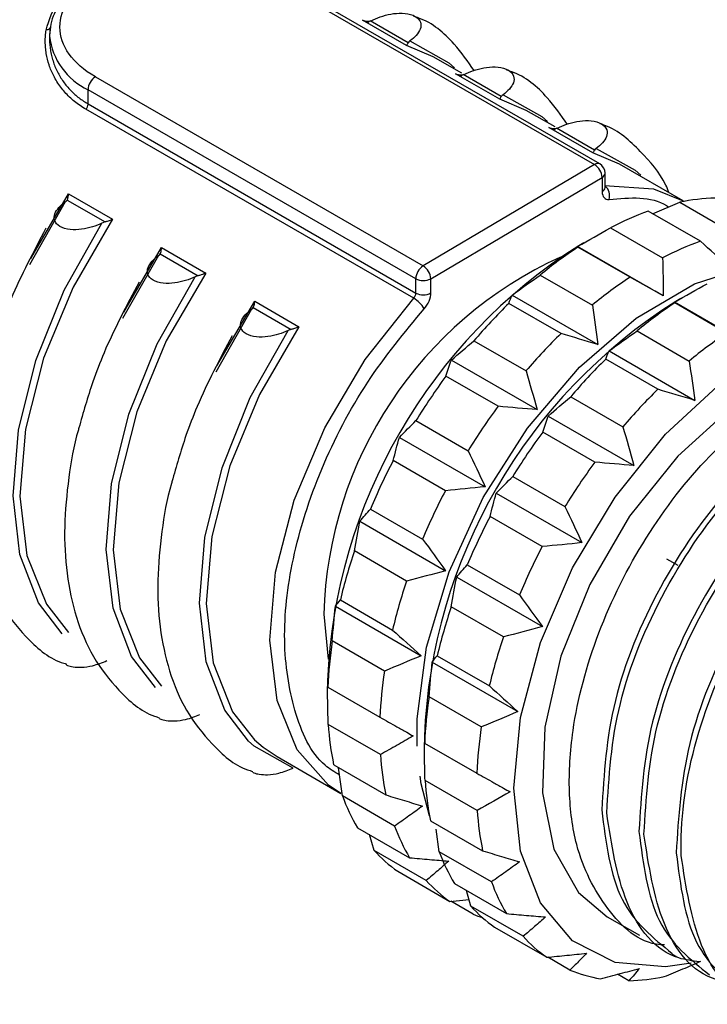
# Model space of a CAD drawing. Header units: millimetres. Extents: x 0 to 432, y 0 to 279.
# Tile 13 of 20: x 423.33 to 426.81, y 155.28 to 160.27. Entities that reach past the tile are written whole.
import ezdxf

# ---------------------------------------------------------------- set-up
doc = ezdxf.new("R2010")
doc.units = ezdxf.units.MM

msp = doc.modelspace()

# ---------------------------------------------------------------- linework, layer by layer
for p, q in [((424.5811, 160.4924), (426.2404, 159.5345)), ((426.2676, 159.5374), (424.6082, 160.4953)), ((425.0662, 160.2667), (425.0983, 160.2566)), ((425.2894, 160.1379), (425.0662, 160.2667)), ((425.297, 160.1514), (425.1046, 160.2624)), ((425.424, 160.0812), (425.2894, 160.1379)), ((425.5698, 159.997), (425.424, 160.0812)), ((425.5377, 159.9945), (425.5697, 159.9845)), ((425.7608, 159.8657), (425.5377, 159.9945)), ((425.7684, 159.8793), (425.576, 159.9903)), ((423.7138, 159.9791), (425.3731, 159.0212)), ((425.3359, 158.9556), (423.6765, 159.9136)), ((423.6773, 159.8414), (423.6765, 159.9136)), ((423.6773, 159.8414), (425.3367, 158.8834)), ((425.8954, 159.8091), (425.7608, 159.8657)), ((425.3254, 158.8568), (423.6661, 159.8147)), ((426.0412, 159.7249), (425.8954, 159.8091)), ((426.0091, 159.7224), (426.0411, 159.7124)), ((426.2322, 159.5936), (426.0091, 159.7224)), ((426.2398, 159.6071), (426.0474, 159.7182)), ((426.3668, 159.537), (426.2322, 159.5936)), ((426.2404, 159.5345), (425.3731, 159.0212)), ((426.295, 159.4196), (426.2942, 159.4918)), ((426.6889, 159.351), (426.3668, 159.537)), ((425.4113, 158.9562), (426.2786, 159.4694)), ((426.2786, 159.4694), (426.2794, 159.3972)), ((423.5613, 159.3454), (423.38, 159.0268)), ((423.3863, 159.0588), (423.5779, 159.3859)), ((423.5705, 159.3546), (423.7629, 159.2436)), ((423.5779, 159.3859), (423.801, 159.2571)), ((426.5346, 159.2857), (426.6725, 159.3435)), ((426.6725, 159.3435), (426.9365, 159.1911)), ((426.7768, 159.1459), (426.5129, 159.2983)), ((426.3213, 159.214), (426.5853, 159.0616)), ((423.8577, 158.7867), (424.0493, 159.1138)), ((424.0493, 159.1138), (424.2724, 158.985)), ((426.5888, 158.8694), (426.1551, 159.1197)), ((426.4206, 158.9641), (426.1566, 159.1165)), ((426.1873, 159.1384), (426.1615, 159.1236)), ((424.0327, 159.0733), (423.8514, 158.7547)), ((424.0419, 159.0825), (424.2343, 158.9715)), ((425.3367, 158.8834), (425.3359, 158.9556)), ((425.4121, 158.884), (425.4113, 158.9562)), ((425.9657, 158.9745), (426.2297, 158.8221)), ((424.3291, 158.5145), (424.5207, 158.8417)), ((424.5207, 158.8417), (424.7439, 158.7129)), ((425.8238, 158.8732), (426.2575, 158.6229)), ((426.6776, 158.8554), (426.6518, 158.8405)), ((424.5041, 158.8012), (424.3228, 158.4826)), ((424.5133, 158.8103), (424.7057, 158.6993)), ((426.0711, 158.679), (425.8071, 158.8314)), ((427.0791, 158.5863), (426.6454, 158.8367)), ((426.9108, 158.6811), (426.6468, 158.8335)), ((426.4559, 158.6914), (426.7199, 158.5391)), ((425.6298, 158.6412), (425.8938, 158.4888)), ((425.5162, 158.5433), (425.9499, 158.2929)), ((426.5613, 158.396), (426.2973, 158.5484)), ((426.3141, 158.5902), (426.7478, 158.3398)), ((425.7522, 158.3099), (425.4882, 158.4623)), ((426.1201, 158.3582), (426.3841, 158.2058)), ((426.0065, 158.2602), (426.4402, 158.0099)), ((425.3366, 158.237), (425.6006, 158.0846)), ((425.2532, 158.1523), (425.6869, 157.902)), ((426.2424, 158.0269), (425.9784, 158.1793)), ((425.4856, 157.882), (425.2216, 158.0344)), ((425.8269, 157.954), (426.0909, 157.8016)), ((425.7435, 157.8693), (426.1772, 157.6189)), ((425.1061, 157.7893), (425.3701, 157.6369)), ((425.9759, 157.599), (425.7119, 157.7514)), ((425.0528, 157.727), (425.4865, 157.4767)), ((425.2895, 157.4245), (425.0255, 157.5769)), ((425.5964, 157.5063), (425.8603, 157.3539)), ((426.6642, 157.5034), (426.6075, 157.5346)), ((425.5431, 157.444), (425.9768, 157.1937)), ((424.9286, 157.2964), (425.3623, 157.046)), ((424.9539, 157.3287), (425.2179, 157.1763)), ((425.7798, 157.1415), (425.5158, 157.2939)), ((424.8701, 157.2566), (424.8924, 157.0284)), ((425.1773, 156.9685), (424.9133, 157.1209)), ((425.4442, 157.0457), (425.7082, 156.8933)), ((425.4189, 157.0134), (425.8525, 156.763)), ((424.889, 156.9191), (424.889, 156.8891)), ((424.8905, 156.8866), (425.1545, 156.7342)), ((425.6676, 156.6855), (425.4036, 156.8379)), ((425.1566, 156.5451), (424.8926, 156.6975)), ((425.3792, 156.6361), (425.3792, 156.6061)), ((425.3808, 156.6035), (425.6448, 156.4511)), ((424.6336, 156.5347), (424.9557, 156.3487)), ((424.9202, 156.493), (425.1841, 156.3406)), ((424.9648, 156.3356), (424.9447, 156.4788)), ((425.6468, 156.2621), (425.3828, 156.4145)), ((425.2288, 156.1832), (424.9648, 156.3356)), ((425.4104, 156.21), (425.6744, 156.0576)), ((425.0408, 156.1748), (425.3048, 156.0224)), ((425.455, 156.0526), (425.439, 156.1673)), ((425.125, 156.0598), (425.1022, 156.1394)), ((425.389, 155.9074), (425.125, 156.0598)), ((425.719, 155.9002), (425.455, 156.0526)), ((425.2443, 155.9537), (425.5083, 155.8013)), ((425.5311, 155.8918), (425.7951, 155.7394)), ((425.6152, 155.7768), (425.5925, 155.8564)), ((425.5083, 155.8013), (425.6055, 155.8109)), ((425.6262, 155.7366), (425.5133, 155.8018)), ((425.8792, 155.6244), (425.6152, 155.7768)), ((426.3046, 155.7239), (426.4684, 155.6294)), ((425.7346, 155.6707), (425.9986, 155.5183)), ((426.1165, 155.4536), (426.0035, 155.5188)), ((426.6317, 155.5351), (426.657, 155.5205)), ((426.4147, 155.3993), (426.3575, 155.4323))]:
    msp.add_line(p, q)
at = {"flags": 128}
for points in [[(423.4858, 160.233), (423.4813, 160.1891), (423.4813, 160.1852)], [(425.3062, 160.1606), (425.5029, 160.0503), (425.5316, 160.0245)], [(425.7776, 159.8885), (425.9743, 159.7782), (426.003, 159.7523)], [(426.249, 159.6163), (426.4457, 159.5061), (426.4744, 159.4802)], [(426.291, 159.4282), (426.54, 159.4115), (426.6889, 159.351)], [(426.295, 159.4196), (426.295, 159.4194), (426.295, 159.4189)], [(423.801, 159.2571), (423.6014, 158.9139), (423.452, 158.5532), (423.3605, 158.1939), (423.3318, 157.8549), (423.3675, 157.5539), (423.4656, 157.3067), (423.5772, 157.1645)], [(423.546, 157.1572), (423.4256, 157.3138), (423.3317, 157.5595), (423.2975, 157.8563), (423.3248, 158.1894), (423.4122, 158.5425), (423.5554, 158.8979), (423.7472, 159.2381)], [(425.343, 156.5876), (425.3428, 156.7257), (425.3905, 157.09), (425.5041, 157.4707), (425.6776, 157.8471), (425.9016, 158.199), (426.164, 158.5074), (426.4507, 158.7558), (426.7462, 158.9307), (427.0346, 159.0226), (427.0606, 159.0267)], [(424.0174, 156.885), (423.897, 157.0416), (423.8031, 157.2874), (423.7689, 157.5842), (423.7962, 157.9173), (423.8836, 158.2703), (424.0268, 158.6257), (424.2186, 158.966)], [(424.2724, 158.985), (424.0728, 158.6418), (423.9234, 158.2811), (423.8319, 157.9218), (423.8032, 157.5827), (423.8389, 157.2817), (423.937, 157.0346), (424.0486, 156.8924)], [(424.9557, 156.3487), (424.8945, 156.3894), (424.7346, 156.5697), (424.6335, 156.8193), (424.5968, 157.1246), (424.6264, 157.4692), (424.7208, 157.8344), (424.8747, 158.2004), (425.08, 158.5475), (425.3254, 158.8568)], [(425.8318, 156.3749), (425.8661, 156.7336), (425.9672, 157.1126), (426.1295, 157.4915), (426.3445, 157.8498), (426.6004, 158.1682), (426.8835, 158.4295), (427.1786, 158.6196), (427.4696, 158.7284), (427.741, 158.7499), (427.978, 158.6829), (428.168, 158.5312), (428.3006, 158.3028), (428.315, 158.2628)], [(424.4888, 156.6129), (424.3684, 156.7695), (424.2745, 157.0152), (424.2403, 157.312), (424.2676, 157.6452), (424.355, 157.9982), (424.4982, 158.3536), (424.6901, 158.6938)], [(424.7439, 158.7129), (424.5442, 158.3697), (424.3948, 158.0089), (424.3033, 157.6496), (424.2747, 157.3106), (424.3103, 157.0096), (424.4084, 156.7624), (424.52, 156.6203)], [(427.9045, 158.4953), (427.7431, 158.5567), (427.492, 158.5608), (427.2166, 158.4744), (426.9343, 158.303), (426.6626, 158.0572), (426.4185, 157.7524), (426.2171, 157.4076), (426.0709, 157.0441), (425.9892, 156.6848), (425.977, 156.352), (426.035, 156.0663), (426.1596, 155.8457), (426.3046, 155.7239)], [(424.7143, 156.4768), (424.5175, 156.587), (424.4888, 156.6129)], [(424.52, 156.6203), (424.5637, 156.5821), (424.6336, 156.5347)], [(425.4054, 156.235), (425.3637, 156.3974), (425.3574, 156.4358)], [(426.7301, 155.4887), (426.6004, 155.469), (426.3445, 155.4919), (426.1295, 155.602), (425.9672, 155.7934), (425.8661, 156.0557), (425.8318, 156.3749)]]:
    msp.add_lwpolyline(points, dxfattribs=at)
for centre, radius, start, end in [((423.825, 160.2263), 0.3462, 186.8172, 244.598), ((423.7584, 159.9104), 0.082, 123.0169, 177.8118), ((423.636, 159.843), 0.0413, 316.7068, 357.6643), ((426.2566, 159.5124), 0.0273, 67.0182, 126.1957), ((426.1959, 159.4646), 0.0829, 3.3458, 57.4853), ((426.2409, 159.4912), 0.0533, 0.419, 60.4149), ((426.2675, 159.4938), 0.0268, 294.4995, 355.141), ((426.2676, 159.4222), 0.0276, 295.2781, 353.151), ((426.2536, 159.3771), 0.0637, 342.4061, 49.5177), ((426.8729, 158.3967), 0.9678, 91.2615, 101.9523), ((427.0241, 157.8764), 1.511, 109.7762, 117.718), ((427.2881, 157.724), 1.511, 109.7762, 117.718), ((427.6339, 156.804), 2.7474, 122.4062, 177.5992), ((427.3849, 157.2663), 2.2209, 123.58, 129.7224), ((426.9207, 157.1999), 2.0514, 114.5425, 178.4176), ((425.4178, 158.9525), 0.082, 123.0169, 177.8118), ((425.3286, 158.9513), 0.0829, 3.3458, 57.4853), ((425.3715, 159.0226), 0.0758, 241.9816, 271.5798), ((425.3745, 159.0233), 0.0766, 269.2977, 298.7023), ((427.6489, 157.1139), 2.2209, 123.58, 129.7224), ((425.2954, 158.8851), 0.0413, 316.7068, 357.6643), ((425.2502, 158.7281), 0.1491, 30.6066, 59.6619), ((425.3738, 158.9555), 0.0811, 242.7011, 298.1249), ((428.1157, 156.5259), 2.7387, 122.3113, 177.6941), ((427.834, 156.764), 2.8953, 134.434, 139.5805), ((427.8752, 156.9833), 2.2209, 123.58, 129.7224), ((428.098, 156.6116), 2.8953, 134.434, 139.5805), ((428.1392, 156.8309), 2.2209, 123.58, 129.7224), ((428.3243, 156.481), 2.8953, 134.434, 139.5805), ((428.1471, 156.5101), 3.2986, 143.7128, 148.4306), ((428.5883, 156.3286), 2.8953, 134.434, 139.5805), ((428.411, 156.3577), 3.2986, 143.7128, 148.4306), ((428.6373, 156.2271), 3.2986, 143.7128, 148.4306), ((428.1258, 156.516), 3.2772, 152.3973, 157.1355), ((428.9013, 156.0747), 3.2986, 143.7128, 148.4306), ((428.3898, 156.3636), 3.2772, 152.3973, 157.1355), ((428.6161, 156.2329), 3.2772, 152.3973, 157.1355), ((428.88, 156.0806), 3.2772, 152.3973, 157.1355), ((427.7151, 156.6667), 2.8394, 161.3036, 166.5175), ((427.979, 156.5143), 2.8394, 161.3036, 166.5175), ((428.2053, 156.3837), 2.8394, 161.3036, 166.5175), ((427.0397, 156.7959), 2.1511, 171.3104, 177.5848), ((428.4693, 156.2313), 2.8394, 161.3036, 166.5175), ((427.3037, 156.6435), 2.1511, 171.3104, 177.5848), ((427.53, 156.5129), 2.1511, 171.3104, 177.5848), ((426.3395, 156.7884), 1.4498, 183.5948, 191.7587), ((427.794, 156.3605), 2.1511, 171.3104, 177.5848), ((426.6035, 156.636), 1.4498, 183.5948, 191.7587), ((426.8298, 156.5054), 1.4498, 183.5948, 191.7587), ((425.839, 156.6506), 0.9293, 199.8162, 210.801), ((427.0938, 156.353), 1.4498, 183.5948, 191.7587), ((426.103, 156.4982), 0.9293, 199.8162, 210.801), ((425.629, 156.5065), 0.6735, 221.5464, 235.1648), ((426.3293, 156.3676), 0.9293, 199.8162, 210.801), ((425.893, 156.3541), 0.6735, 221.5464, 235.1648), ((426.5933, 156.2152), 0.9293, 199.8162, 210.801), ((426.1193, 156.2235), 0.6735, 221.5464, 235.1648), ((425.883, 156.3475), 0.6627, 247.2051, 251.5454), ((426.3833, 156.0711), 0.6735, 221.5464, 235.1648), ((426.3811, 156.0865), 0.6861, 247.3123, 260.7631), ((426.3934, 156.3669), 0.9678, 271.2615, 281.9523)]:
    msp.add_arc(centre, radius, start, end)
for points, knots in [([(423.7138, 159.9791), (423.5987, 160.0455), (423.5341, 160.1363), (423.5341, 160.3264), (423.5987, 160.4181), (423.8287, 160.5542), (423.9847, 160.5931), (424.31, 160.5954), (424.4661, 160.5588), (424.5811, 160.4924)], [0, 0, 0, 0, 0.25, 0.25, 0.5, 0.5, 0.75, 0.75, 1, 1, 1, 1]), ([(423.4641, 160.2163), (423.4802, 160.2678), (423.5143, 160.3771), (423.6687, 160.4927), (423.7916, 160.5592), (423.8721, 160.5621), (423.8769, 160.5623)], [0, 0, 0, 0, 0.3007285, 0.6394591, 0.9782827, 1, 1, 1, 1]), ([(424.0704, 160.579), (424.0572, 160.5793), (424.0317, 160.5799), (423.9952, 160.5786), (423.9617, 160.5761), (423.9313, 160.5725), (423.9038, 160.5681), (423.8486, 160.5572), (423.7729, 160.5336), (423.6841, 160.4897), (423.606, 160.4349), (423.5527, 160.3797), (423.5187, 160.3279), (423.4973, 160.2838), (423.4898, 160.2507), (423.4858, 160.233)], [0, 0, 0, 0, 0.045426, 0.087959, 0.127584, 0.164295, 0.198096, 0.228996, 0.371861, 0.500028, 0.628215, 0.771126, 0.835801, 0.912098, 1, 1, 1, 1]), ([(425.1202, 160.2679), (425.1355, 160.2752), (425.1515, 160.2816), (425.1858, 160.2923), (425.2042, 160.2966), (425.2423, 160.3016), (425.2623, 160.3024), (425.3006, 160.2983), (425.3192, 160.2932), (425.3468, 160.2773), (425.3558, 160.2665), (425.3634, 160.2442), (425.3623, 160.2325), (425.3543, 160.2102), (425.3471, 160.1993), (425.3293, 160.1791), (425.3185, 160.1696), (425.3062, 160.1606)], [0, 0, 0, 0, 0.125, 0.125, 0.25, 0.25, 0.375, 0.375, 0.5, 0.5, 0.625, 0.625, 0.75, 0.75, 0.875, 0.875, 1, 1, 1, 1]), ([(425.0662, 160.2667), (425.0702, 160.2652), (425.0775, 160.2626), (425.0882, 160.2611), (425.0971, 160.2611), (425.1023, 160.262), (425.1046, 160.2624)], [0, 0, 0, 0, 0.3228387, 0.5968303, 0.8223268, 1, 1, 1, 1]), ([(425.6325, 160.0095), (425.5998, 160.056), (425.5231, 160.165), (425.4136, 160.2585), (425.3331, 160.2823), (425.3243, 160.2849)], [0, 0, 0, 0, 0.398528, 0.934201, 1, 1, 1, 1]), ([(423.4655, 160.0974), (423.4641, 160.1073), (423.4612, 160.127), (423.4599, 160.1568), (423.4605, 160.1867), (423.4629, 160.2064), (423.4641, 160.2163)], [0, 0, 0, 0, 0.250187, 0.499734, 0.749414, 1, 1, 1, 1]), ([(423.4858, 160.233), (423.4859, 160.229), (423.484, 160.2247), (423.4758, 160.2184), (423.4698, 160.2166), (423.4641, 160.2163)], [0, 0, 0, 0, 0.5, 0.5, 1, 1, 1, 1]), ([(423.4858, 160.233), (423.4845, 160.2233), (423.482, 160.2039), (423.4811, 160.1746), (423.4821, 160.1452), (423.4847, 160.1256), (423.4861, 160.1158)], [0, 0, 0, 0, 0.24978, 0.499705, 0.749778, 1, 1, 1, 1]), ([(425.297, 160.1514), (425.2959, 160.1496), (425.2934, 160.1455), (425.2907, 160.1404), (425.2898, 160.1388), (425.2894, 160.1379)], [0, 0, 0, 0, 0.247516, 0.580475, 1, 1, 1, 1]), ([(423.6661, 159.8147), (423.656, 159.8209), (423.6357, 159.8331), (423.608, 159.854), (423.5823, 159.8765), (423.559, 159.9008), (423.5378, 159.9268), (423.519, 159.9546), (423.4982, 159.9916), (423.4779, 160.039), (423.4696, 160.0779), (423.4655, 160.0974)], [0, 0, 0, 0, 0.093596, 0.186494, 0.279108, 0.371854, 0.465149, 0.559402, 0.655007, 0.826882, 1, 1, 1, 1]), ([(423.4861, 160.1158), (423.4878, 160.1063), (423.4912, 160.0872), (423.4991, 160.0592), (423.509, 160.0317), (423.5251, 159.9959), (423.5502, 159.9541), (423.5874, 159.9097), (423.6294, 159.8716), (423.6616, 159.8513), (423.6773, 159.8414)], [0, 0, 0, 0, 0.086454, 0.1731093, 0.259978, 0.3470718, 0.5209091, 0.6874941, 0.8470909, 1, 1, 1, 1]), ([(425.5377, 159.9945), (425.5416, 159.9931), (425.5489, 159.9904), (425.5596, 159.989), (425.5685, 159.9889), (425.5737, 159.9899), (425.576, 159.9903)], [0, 0, 0, 0, 0.322839, 0.59683, 0.822327, 1, 1, 1, 1]), ([(425.5916, 159.9958), (425.6069, 160.0031), (425.6229, 160.0095), (425.6572, 160.0201), (425.6756, 160.0245), (425.7137, 160.0295), (425.7337, 160.0303), (425.772, 160.0262), (425.7906, 160.021), (425.8182, 160.0052), (425.8272, 159.9944), (425.8348, 159.972), (425.8337, 159.9603), (425.8257, 159.9381), (425.8186, 159.9272), (425.8007, 159.9069), (425.7899, 159.8974), (425.7776, 159.8885)], [0, 0, 0, 0, 0.125, 0.125, 0.25, 0.25, 0.375, 0.375, 0.5, 0.5, 0.625, 0.625, 0.75, 0.75, 0.875, 0.875, 1, 1, 1, 1]), ([(426.1039, 159.7373), (426.0712, 159.7839), (425.9945, 159.8929), (425.885, 159.9864), (425.8045, 160.0102), (425.7957, 160.0128)], [0, 0, 0, 0, 0.398528, 0.934201, 1, 1, 1, 1]), ([(425.7684, 159.8793), (425.7673, 159.8775), (425.7648, 159.8734), (425.7621, 159.8683), (425.7612, 159.8666), (425.7608, 159.8657)], [0, 0, 0, 0, 0.247516, 0.580475, 1, 1, 1, 1]), ([(426.0631, 159.7237), (426.0783, 159.7309), (426.0943, 159.7373), (426.1286, 159.748), (426.147, 159.7523), (426.1851, 159.7574), (426.2051, 159.7581), (426.2434, 159.754), (426.262, 159.7489), (426.2896, 159.733), (426.2986, 159.7223), (426.3062, 159.6999), (426.3052, 159.6882), (426.2971, 159.6659), (426.29, 159.6551), (426.2721, 159.6348), (426.2613, 159.6253), (426.249, 159.6163)], [0, 0, 0, 0, 0.125, 0.125, 0.25, 0.25, 0.375, 0.375, 0.5, 0.5, 0.625, 0.625, 0.75, 0.75, 0.875, 0.875, 1, 1, 1, 1]), ([(426.6184, 159.3917), (426.613, 159.4048), (426.5788, 159.4878), (426.4714, 159.606), (426.3565, 159.7144), (426.2759, 159.7381), (426.2671, 159.7407)], [0, 0, 0, 0, 0.078405, 0.497037, 0.944977, 1, 1, 1, 1]), ([(426.0091, 159.7224), (426.013, 159.7209), (426.0203, 159.7183), (426.031, 159.7169), (426.0399, 159.7168), (426.0451, 159.7177), (426.0474, 159.7182)], [0, 0, 0, 0, 0.322839, 0.59683, 0.822327, 1, 1, 1, 1]), ([(426.2398, 159.6071), (426.2387, 159.6054), (426.2362, 159.6013), (426.2335, 159.5962), (426.2326, 159.5945), (426.2322, 159.5936)], [0, 0, 0, 0, 0.247516, 0.580475, 1, 1, 1, 1]), ([(426.2794, 159.3972), (426.2795, 159.3845), (426.2829, 159.374), (426.2953, 159.36), (426.3041, 159.3568), (426.3143, 159.3578)], [0, 0, 0, 0, 0.5, 0.5, 1, 1, 1, 1]), ([(423.7472, 159.2381), (423.732, 159.2308), (423.716, 159.2244), (423.6817, 159.2137), (423.6633, 159.2094), (423.6252, 159.2044), (423.6052, 159.2036), (423.5669, 159.2077), (423.5483, 159.2129), (423.5207, 159.2287), (423.5117, 159.2395), (423.5041, 159.2619), (423.5051, 159.2735), (423.5132, 159.2958), (423.5203, 159.3067), (423.5382, 159.3269), (423.549, 159.3364), (423.5613, 159.3454)], [0, 0, 0, 0, 0.125, 0.125, 0.25, 0.25, 0.375, 0.375, 0.5, 0.5, 0.625, 0.625, 0.75, 0.75, 0.875, 0.875, 1, 1, 1, 1]), ([(423.5705, 159.3546), (423.5716, 159.3566), (423.5741, 159.3614), (423.5767, 159.3717), (423.5775, 159.3809), (423.5779, 159.3859)], [0, 0, 0, 0, 0.247517, 0.580475, 1, 1, 1, 1]), ([(426.3143, 159.3578), (426.421, 159.3672), (426.5326, 159.3769), (426.6119, 159.322), (426.6154, 159.3196)], [0, 0, 0, 0, 0.955561, 1, 1, 1, 1]), ([(423.801, 159.2571), (423.7971, 159.2553), (423.7899, 159.2519), (423.7793, 159.248), (423.7704, 159.2454), (423.7652, 159.2441), (423.7629, 159.2436)], [0, 0, 0, 0, 0.322839, 0.59683, 0.822327, 1, 1, 1, 1]), ([(423.4636, 159.2115), (423.4008, 159.0929), (423.3127, 158.9267), (423.2167, 158.6768), (423.1809, 158.5498), (423.1589, 158.472)], [0, 0, 0, 0, 0.490936, 0.688314, 1, 1, 1, 1]), ([(424.0419, 159.0825), (424.043, 159.0845), (424.0455, 159.0892), (424.0481, 159.0996), (424.0489, 159.1087), (424.0493, 159.1138)], [0, 0, 0, 0, 0.247517, 0.580475, 1, 1, 1, 1]), ([(424.2186, 158.966), (424.2034, 158.9587), (424.1874, 158.9523), (424.1531, 158.9416), (424.1347, 158.9373), (424.0966, 158.9322), (424.0766, 158.9315), (424.0383, 158.9356), (424.0197, 158.9407), (423.9921, 158.9566), (423.9831, 158.9674), (423.9755, 158.9897), (423.9765, 159.0014), (423.9846, 159.0237), (423.9917, 159.0345), (424.0096, 159.0548), (424.0204, 159.0643), (424.0327, 159.0733)], [0, 0, 0, 0, 0.125, 0.125, 0.25, 0.25, 0.375, 0.375, 0.5, 0.5, 0.625, 0.625, 0.75, 0.75, 0.875, 0.875, 1, 1, 1, 1]), ([(424.2724, 158.985), (424.2685, 158.9832), (424.2613, 158.9797), (424.2507, 158.9759), (424.2418, 158.9732), (424.2366, 158.972), (424.2343, 158.9715)], [0, 0, 0, 0, 0.3228386, 0.5968302, 0.8223267, 1, 1, 1, 1]), ([(423.935, 158.9394), (423.8722, 158.8208), (423.7841, 158.6546), (423.6881, 158.4046), (423.6523, 158.2777), (423.6303, 158.1999)], [0, 0, 0, 0, 0.4909364, 0.6883142, 1, 1, 1, 1]), ([(424.5133, 158.8103), (424.5144, 158.8124), (424.5169, 158.8171), (424.5195, 158.8275), (424.5203, 158.8366), (424.5207, 158.8417)], [0, 0, 0, 0, 0.247517, 0.580475, 1, 1, 1, 1]), ([(425.3784, 158.804), (425.3886, 158.8151), (425.3971, 158.8285), (425.4091, 158.8569), (425.4122, 158.8713), (425.4121, 158.884)], [0, 0, 0, 0, 0.5, 0.5, 1, 1, 1, 1]), ([(424.6901, 158.6938), (424.6748, 158.6865), (424.6588, 158.6801), (424.6245, 158.6695), (424.6061, 158.6652), (424.568, 158.6601), (424.548, 158.6594), (424.5097, 158.6634), (424.4911, 158.6686), (424.4635, 158.6845), (424.4545, 158.6952), (424.4469, 158.7176), (424.448, 158.7293), (424.456, 158.7515), (424.4631, 158.7624), (424.481, 158.7827), (424.4918, 158.7922), (424.5041, 158.8012)], [0, 0, 0, 0, 0.125, 0.125, 0.25, 0.25, 0.375, 0.375, 0.5, 0.5, 0.625, 0.625, 0.75, 0.75, 0.875, 0.875, 1, 1, 1, 1]), ([(424.95, 156.4412), (424.9246, 156.4565), (424.8168, 156.5213), (424.713, 156.7559), (424.6551, 157.1141), (424.7011, 157.5398), (424.8457, 157.9929), (425.0759, 158.4383), (425.279, 158.6839), (425.3784, 158.804)], [0, 0, 0, 0, 0.04975, 0.211537, 0.3665, 0.521463, 0.68325, 0.845037, 1, 1, 1, 1]), ([(424.7439, 158.7129), (424.7399, 158.711), (424.7327, 158.7076), (424.7221, 158.7037), (424.7132, 158.7011), (424.708, 158.6999), (424.7057, 158.6993)], [0, 0, 0, 0, 0.322839, 0.59683, 0.822327, 1, 1, 1, 1]), ([(424.4064, 158.6672), (424.3436, 158.5487), (424.2555, 158.3824), (424.1595, 158.1325), (424.1237, 158.0055), (424.1017, 157.9278)], [0, 0, 0, 0, 0.490936, 0.688314, 1, 1, 1, 1]), ([(426.5947, 155.5805), (426.5878, 155.5808), (426.4655, 155.587), (426.2949, 155.7525), (426.1473, 156.0315), (426.1048, 156.356), (426.1258, 156.7158), (426.2442, 157.164), (426.4886, 157.6538), (426.815, 158.0745), (427.1869, 158.3816), (427.5555, 158.5316), (427.8467, 158.5418), (427.9658, 158.4415), (428.0073, 158.4065)], [0, 0, 0, 0, 0.006047, 0.106963, 0.207879, 0.273413, 0.34031, 0.441226, 0.542142, 0.643058, 0.743973, 0.844889, 0.945804, 1, 1, 1, 1]), ([(423.1589, 158.472), (423.158, 158.4691), (423.1321, 158.3839), (423.1044, 158.2148), (423.0812, 157.9692), (423.0936, 157.7306), (423.141, 157.5079), (423.2271, 157.305), (423.3605, 157.1364), (423.4781, 157.0303), (423.5587, 157.0066), (423.5676, 157.004)], [0, 0, 0, 0, 0.004535, 0.129589, 0.261411, 0.396745, 0.535086, 0.676679, 0.823479, 0.980555, 1, 1, 1, 1]), ([(428.1351, 158.3579), (428.1327, 158.3607), (428.0515, 158.4543), (427.7703, 158.4468), (427.3496, 158.2974), (426.9142, 157.9209), (426.5562, 157.4055), (426.3108, 156.8114), (426.2884, 156.447), (426.2772, 156.2647)], [0, 0, 0, 0, 0.005192, 0.170993, 0.336795, 0.502596, 0.668397, 0.834199, 1, 1, 1, 1]), ([(426.3025, 156.2502), (426.3137, 156.4324), (426.3361, 156.7968), (426.5814, 157.3908), (426.9397, 157.9067), (427.374, 158.2814), (427.7991, 158.4378), (428.104, 158.4261), (428.201, 158.3009), (428.2231, 158.2724)], [0, 0, 0, 0, 0.158864, 0.317729, 0.476593, 0.635457, 0.794321, 0.953186, 1, 1, 1, 1]), ([(428.3237, 158.249), (428.3212, 158.2519), (428.24, 158.3454), (427.9588, 158.3379), (427.5382, 158.1886), (427.1028, 157.8121), (426.7447, 157.2966), (426.4994, 156.7025), (426.477, 156.3381), (426.4658, 156.1559)], [0, 0, 0, 0, 0.005192, 0.170993, 0.336795, 0.502596, 0.668397, 0.834199, 1, 1, 1, 1]), ([(426.491, 156.1413), (426.5022, 156.3235), (426.5247, 156.688), (426.7699, 157.2819), (427.1285, 157.7982), (427.5619, 158.1715), (427.99, 158.3327), (428.3237, 158.3041), (428.4383, 158.1444), (428.4806, 158.0855)], [0, 0, 0, 0, 0.151874, 0.303748, 0.455622, 0.607496, 0.75937, 0.911244, 1, 1, 1, 1]), ([(423.6303, 158.1999), (423.6294, 158.1969), (423.6035, 158.1118), (423.5758, 157.9426), (423.5526, 157.697), (423.565, 157.4585), (423.6124, 157.2357), (423.6985, 157.0329), (423.8319, 156.8643), (423.9495, 156.7582), (424.0301, 156.7344), (424.039, 156.7318)], [0, 0, 0, 0, 0.004535, 0.129589, 0.261411, 0.396745, 0.535086, 0.676679, 0.823479, 0.980555, 1, 1, 1, 1]), ([(428.5123, 158.1402), (428.5098, 158.143), (428.4286, 158.2366), (428.1474, 158.2291), (427.7268, 158.0797), (427.2913, 157.7032), (426.9333, 157.1878), (426.6879, 156.5937), (426.6655, 156.2292), (426.6543, 156.047)], [0, 0, 0, 0, 0.005192, 0.170993, 0.336795, 0.502596, 0.668397, 0.834199, 1, 1, 1, 1]), ([(424.1017, 157.9278), (424.1008, 157.9248), (424.0749, 157.8396), (424.0472, 157.6705), (424.024, 157.4249), (424.0364, 157.1864), (424.0838, 156.9636), (424.1699, 156.7607), (424.3033, 156.5921), (424.4209, 156.486), (424.5015, 156.4623), (424.5104, 156.4597)], [0, 0, 0, 0, 0.004535, 0.129589, 0.261411, 0.396745, 0.535086, 0.676679, 0.823479, 0.980555, 1, 1, 1, 1]), ([(426.6796, 156.0324), (426.6738, 156.2046), (426.6975, 156.3942), (426.7995, 156.7798), (426.8779, 156.9757), (426.9773, 157.1601)], [0, 0, 0, 0, 0.5, 0.5, 1, 1, 1, 1]), ([(423.5662, 157.0008), (423.5684, 156.9995), (423.5777, 156.9939), (423.6044, 156.9885), (423.6479, 156.9861), (423.7092, 156.9952), (423.7484, 157.0115), (423.7714, 157.021)], [0, 0, 0, 0, 0.042071, 0.179129, 0.364729, 0.625834, 1, 1, 1, 1]), ([(424.8891, 156.8898), (424.889, 156.8894), (424.8889, 156.8887), (424.89, 156.8873), (424.8905, 156.8866)], [0, 0, 0, 0, 0.491172, 1, 1, 1, 1]), ([(424.8926, 156.6975), (424.8917, 156.7301), (424.8899, 156.794), (424.8893, 156.8582), (424.8891, 156.8898)], [0, 0, 0, 0, 0.508828, 1, 1, 1, 1]), ([(424.0376, 156.7287), (424.0398, 156.7274), (424.0491, 156.7218), (424.0758, 156.7163), (424.1193, 156.714), (424.1806, 156.7231), (424.2198, 156.7393), (424.2428, 156.7489)], [0, 0, 0, 0, 0.0420713, 0.1791291, 0.3647286, 0.6258342, 1, 1, 1, 1]), ([(425.1545, 156.7342), (425.1832, 156.718), (425.2285, 156.6925), (425.2845, 156.6609), (425.3118, 156.6456), (425.3228, 156.6394)], [0, 0, 0, 0, 0.510461, 0.804124, 1, 1, 1, 1]), ([(425.3228, 156.6394), (425.2956, 156.6237), (425.2404, 156.5917), (425.1849, 156.5608), (425.1566, 156.5451)], [0, 0, 0, 0, 0.4911719, 1, 1, 1, 1]), ([(425.3793, 156.6067), (425.3793, 156.6064), (425.3792, 156.6057), (425.3802, 156.6042), (425.3808, 156.6035)], [0, 0, 0, 0, 0.491172, 1, 1, 1, 1]), ([(425.3828, 156.4145), (425.3819, 156.447), (425.3802, 156.511), (425.3796, 156.5752), (425.3793, 156.6067)], [0, 0, 0, 0, 0.508828, 1, 1, 1, 1]), ([(424.509, 156.4565), (424.5112, 156.4552), (424.5205, 156.4497), (424.5472, 156.4442), (424.5907, 156.4419), (424.652, 156.451), (424.6912, 156.4672), (424.7143, 156.4768)], [0, 0, 0, 0, 0.0420713, 0.1791291, 0.3647286, 0.6258342, 1, 1, 1, 1]), ([(425.6448, 156.4511), (425.6735, 156.435), (425.7187, 156.4095), (425.7747, 156.3779), (425.8021, 156.3625), (425.813, 156.3564)], [0, 0, 0, 0, 0.510461, 0.804124, 1, 1, 1, 1]), ([(425.1841, 156.3406), (425.2158, 156.331), (425.2781, 156.312), (425.3401, 156.2935), (425.3706, 156.2845)], [0, 0, 0, 0, 0.508828, 1, 1, 1, 1]), ([(425.3706, 156.2845), (425.3475, 156.2676), (425.3005, 156.2332), (425.253, 156.2001), (425.2288, 156.1832)], [0, 0, 0, 0, 0.491172, 1, 1, 1, 1]), ([(426.2772, 156.2647), (426.2982, 156.0995), (426.3397, 155.7742), (426.5369, 155.616), (426.6339, 155.5381)], [0, 0, 0, 0, 0.507953, 1, 1, 1, 1]), ([(426.7728, 155.4951), (426.7368, 155.4997), (426.5702, 155.5213), (426.375, 155.7735), (426.3266, 156.0913), (426.3025, 156.2502)], [0, 0, 0, 0, 0.121306, 0.560653, 1, 1, 1, 1]), ([(426.4658, 156.1559), (426.4868, 155.9906), (426.5282, 155.6653), (426.7255, 155.5071), (426.8225, 155.4293)], [0, 0, 0, 0, 0.507953, 1, 1, 1, 1]), ([(426.9479, 155.3887), (426.9165, 155.393), (426.755, 155.4148), (426.5638, 155.6652), (426.5153, 155.9826), (426.491, 156.1413)], [0, 0, 0, 0, 0.107427, 0.553713, 1, 1, 1, 1]), ([(425.6744, 156.0576), (425.7061, 156.0479), (425.7684, 156.029), (425.8304, 156.0105), (425.8609, 156.0014)], [0, 0, 0, 0, 0.508828, 1, 1, 1, 1]), ([(426.6543, 156.047), (426.6754, 155.8818), (426.7168, 155.5564), (426.914, 155.3982), (427.0111, 155.3204)], [0, 0, 0, 0, 0.507953, 1, 1, 1, 1]), ([(425.3048, 156.0224), (425.3384, 156.0194), (425.4044, 156.0134), (425.4702, 156.008), (425.5026, 156.0054)], [0, 0, 0, 0, 0.508828, 1, 1, 1, 1]), ([(425.5026, 156.0054), (425.4841, 155.9891), (425.4466, 155.9558), (425.4084, 155.9238), (425.389, 155.9074)], [0, 0, 0, 0, 0.4911717, 1, 1, 1, 1]), ([(425.8609, 156.0014), (425.8378, 155.9846), (425.7907, 155.9502), (425.7432, 155.9171), (425.719, 155.9002)], [0, 0, 0, 0, 0.491172, 1, 1, 1, 1]), ([(427.1364, 155.2799), (427.1051, 155.2841), (426.9436, 155.3059), (426.7524, 155.5563), (426.7038, 155.8737), (426.6796, 156.0324)], [0, 0, 0, 0, 0.107427, 0.553713, 1, 1, 1, 1]), ([(425.7951, 155.7394), (425.8287, 155.7363), (425.8947, 155.7304), (425.9605, 155.725), (425.9928, 155.7224)], [0, 0, 0, 0, 0.508828, 1, 1, 1, 1]), ([(425.9928, 155.7224), (425.9744, 155.7061), (425.9368, 155.6728), (425.8987, 155.6407), (425.8792, 155.6244)], [0, 0, 0, 0, 0.491172, 1, 1, 1, 1]), ([(425.9986, 155.5183), (426.0328, 155.5215), (426.1, 155.5277), (426.167, 155.5348), (426.1999, 155.5382)], [0, 0, 0, 0, 0.508828, 1, 1, 1, 1]), ([(426.1999, 155.5382), (426.1864, 155.5241), (426.159, 155.4953), (426.1308, 155.4676), (426.1165, 155.4536)], [0, 0, 0, 0, 0.491172, 1, 1, 1, 1]), ([(426.5938, 155.42), (426.6253, 155.4329), (426.6871, 155.4582), (426.7486, 155.4846), (426.7788, 155.4976)], [0, 0, 0, 0, 0.508828, 1, 1, 1, 1]), ([(426.271, 155.4094), (426.3045, 155.418), (426.3702, 155.4349), (426.4358, 155.4528), (426.468, 155.4616)], [0, 0, 0, 0, 0.508828, 1, 1, 1, 1]), ([(426.468, 155.4616), (426.4595, 155.4511), (426.4422, 155.4299), (426.424, 155.4096), (426.4147, 155.3993)], [0, 0, 0, 0, 0.491172, 1, 1, 1, 1])]:
    msp.add_open_spline(points, degree=3, knots=knots)
for points in [[(425.1046, 160.2624), (425.1103, 160.2638), (425.1155, 160.2656), (425.1202, 160.2679)], [(425.3062, 160.1606), (425.3023, 160.1578), (425.2992, 160.1548), (425.297, 160.1514)], [(425.576, 159.9903), (425.5817, 159.9916), (425.5869, 159.9935), (425.5916, 159.9958)], [(425.7776, 159.8885), (425.7737, 159.8857), (425.7706, 159.8826), (425.7684, 159.8793)], [(426.0474, 159.7182), (426.0531, 159.7195), (426.0583, 159.7214), (426.0631, 159.7237)], [(426.249, 159.6163), (426.2451, 159.6135), (426.242, 159.6105), (426.2398, 159.6071)], [(423.5613, 159.3454), (423.5652, 159.3482), (423.5683, 159.3513), (423.5705, 159.3546)], [(423.7629, 159.2436), (423.7571, 159.2423), (423.752, 159.2404), (423.7472, 159.2381)], [(426.1551, 159.1197), (426.2103, 159.152), (426.2657, 159.1833), (426.3213, 159.214)], [(426.9212, 159.0156), (426.8734, 159.059), (426.8253, 159.1024), (426.7768, 159.1459)], [(426.1566, 159.1165), (426.1553, 159.118), (426.1548, 159.1191), (426.1551, 159.1197)], [(424.0327, 159.0733), (424.0366, 159.0761), (424.0397, 159.0791), (424.0419, 159.0825)], [(426.5853, 159.0616), (426.5872, 158.9977), (426.5885, 158.9336), (426.5888, 158.8694)], [(424.2343, 158.9715), (424.2286, 158.9701), (424.2234, 158.9682), (424.2186, 158.966)], [(425.8238, 158.8732), (425.8708, 158.9078), (425.9181, 158.9415), (425.9657, 158.9745)], [(426.5888, 158.8694), (426.533, 158.9008), (426.4769, 158.9324), (426.4206, 158.9641)], [(426.6454, 158.8367), (426.7005, 158.8689), (426.7559, 158.9003), (426.8116, 158.931)], [(425.8071, 158.8314), (425.8118, 158.8456), (425.8174, 158.8596), (425.8238, 158.8732)], [(424.5041, 158.8012), (424.508, 158.804), (424.5111, 158.807), (424.5133, 158.8103)], [(426.2297, 158.8221), (426.2396, 158.7559), (426.249, 158.6895), (426.2575, 158.6229)], [(426.6468, 158.8335), (426.6456, 158.835), (426.645, 158.8361), (426.6454, 158.8367)], [(424.7057, 158.6993), (424.7, 158.698), (424.6948, 158.6961), (424.6901, 158.6938)], [(426.3141, 158.5902), (426.361, 158.6248), (426.4083, 158.6585), (426.4559, 158.6914)], [(425.5162, 158.5433), (425.5536, 158.5767), (425.5915, 158.6093), (425.6298, 158.6412)], [(426.2575, 158.6229), (426.1956, 158.6413), (426.1334, 158.66), (426.0711, 158.679)], [(425.4882, 158.4623), (425.4967, 158.4895), (425.5059, 158.5165), (425.5162, 158.5433)], [(426.2973, 158.5484), (426.3021, 158.5626), (426.3076, 158.5766), (426.3141, 158.5902)], [(426.7199, 158.5391), (426.7299, 158.4728), (426.7392, 158.4064), (426.7478, 158.3398)], [(425.8938, 158.4888), (425.9131, 158.4237), (425.9318, 158.3584), (425.9499, 158.2929)], [(426.7478, 158.3398), (426.6858, 158.3583), (426.6237, 158.377), (426.5613, 158.396)], [(426.0065, 158.2602), (426.0439, 158.2937), (426.0818, 158.3263), (426.1201, 158.3582)], [(425.9499, 158.2929), (425.8842, 158.2981), (425.8182, 158.3038), (425.7522, 158.3099)], [(425.9784, 158.1793), (425.9869, 158.2065), (425.9962, 158.2335), (426.0065, 158.2602)], [(425.2532, 158.1523), (425.2805, 158.1813), (425.3083, 158.2095), (425.3366, 158.237)], [(426.3841, 158.2058), (426.4034, 158.1407), (426.4221, 158.0754), (426.4402, 158.0099)], [(425.2216, 158.0344), (425.2313, 158.0738), (425.2417, 158.1131), (425.2532, 158.1523)], [(425.6006, 158.0846), (425.6299, 158.0239), (425.6587, 157.963), (425.6869, 157.902)], [(426.4402, 158.0099), (426.3744, 158.0151), (426.3085, 158.0208), (426.2424, 158.0269)], [(425.7435, 157.8693), (425.7707, 157.8983), (425.7986, 157.9265), (425.8269, 157.954)], [(425.6869, 157.902), (425.62, 157.8948), (425.5528, 157.8882), (425.4856, 157.882)], [(425.7119, 157.7514), (425.7215, 157.7908), (425.732, 157.8301), (425.7435, 157.8693)], [(426.0909, 157.8016), (426.1201, 157.7408), (426.149, 157.68), (426.1772, 157.6189)], [(425.0528, 157.727), (425.0699, 157.7485), (425.0877, 157.7692), (425.1061, 157.7893)], [(425.0255, 157.5769), (425.0338, 157.6269), (425.0428, 157.677), (425.0528, 157.727)], [(425.3701, 157.6369), (425.4093, 157.5836), (425.4481, 157.5302), (425.4865, 157.4767)], [(426.1772, 157.6189), (426.1102, 157.6117), (426.0431, 157.6051), (425.9759, 157.599)], [(425.5431, 157.444), (425.5602, 157.4655), (425.578, 157.4862), (425.5964, 157.5063)], [(425.4865, 157.4767), (425.421, 157.4586), (425.3553, 157.4413), (425.2895, 157.4245)], [(425.5158, 157.2939), (425.524, 157.3439), (425.533, 157.3939), (425.5431, 157.444)], [(425.8603, 157.3539), (425.8996, 157.3006), (425.9384, 157.2471), (425.9768, 157.1937)], [(424.9133, 157.1209), (424.9176, 157.1793), (424.9226, 157.2378), (424.9286, 157.2964)], [(424.9286, 157.2964), (424.9363, 157.3078), (424.9448, 157.3185), (424.9539, 157.3287)], [(425.9768, 157.1937), (425.9113, 157.1756), (425.8456, 157.1583), (425.7798, 157.1415)], [(425.2179, 157.1763), (425.2664, 157.1329), (425.3145, 157.0894), (425.3623, 157.046)], [(425.3623, 157.046), (425.3008, 157.0194), (425.2391, 156.9937), (425.1773, 156.9685)], [(425.4189, 157.0134), (425.4266, 157.0247), (425.4351, 157.0355), (425.4442, 157.0457)], [(425.4036, 156.8379), (425.4078, 156.8963), (425.4129, 156.9548), (425.4189, 157.0134)], [(425.7082, 156.8933), (425.7566, 156.8498), (425.8048, 156.8064), (425.8525, 156.763)], [(425.8525, 156.763), (425.7911, 156.7364), (425.7294, 156.7106), (425.6676, 156.6855)], [(425.813, 156.3564), (425.7579, 156.3241), (425.7025, 156.2928), (425.6468, 156.2621)]]:
    msp.add_open_spline(points, degree=3)

doc.saveas('drawing.dxf')
